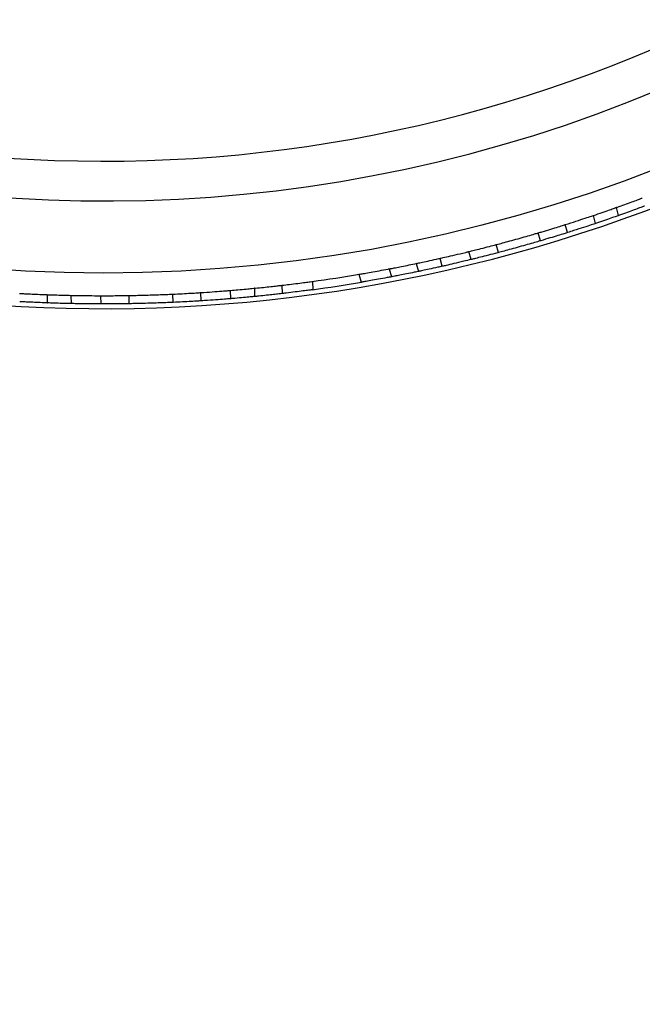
# Model space of a CAD drawing. Header units: millimetres. Extents: x 65 to 121, y 64 to 185.
# Tile 13 of 175: x 83.97 to 86.99, y 72.68 to 77.46. Entities that reach past the tile are written whole.
import ezdxf

# ---------------------------------------------------------------- set-up
doc = ezdxf.new("R2010")
doc.units = ezdxf.units.MM
doc.styles.add('SLDTEXTSTYLE0', font='TXT', dxfattribs={"width": 0.75})
doc.dimstyles.new('SLDDIMSTYLE2', dxfattribs={"dimtxt": 3.5, "dimasz": 3.302, "dimexe": 0, "dimexo": 0.0625, "dimgap": 0.875, "dimtad": 1, "dimlfac": 20, "dimrnd": 1e-09, "dimzin": 12, "dimdsep": 46, "dimtxsty": 'SLDTEXTSTYLE0', "dimsah": 1, "dimcen": 0.09, "dimadec": 0, "dimazin": 3, "dimtfac": 1, "dimtofl": 0, "dimtmove": 0, "dimatfit": 3, "dimfxl": 0, "dimfrac": 2, "dimtolj": 1, "dimtzin": 12, "dimarcsym": 0})

# ---------------------------------------------------------------- blocks, each defined once
blk = doc.blocks.new('_D_2')
at = {"color": 7, "linetype": 'Continuous', "lineweight": 18}
for p, q in [((85.6378, 104.0135), (117.2944, 104.0135)), ((116.2944, 104.0135), (116.2944, 64.0135)), ((85.6378, 64.0135), (117.2944, 64.0135))]:
    blk.add_line(p, q, dxfattribs=at)
for points in [[(116.2944, 104.0135), (115.7864, 100.7115), (116.8024, 100.7115)], [(116.2944, 64.0135), (116.8024, 67.3155), (115.7864, 67.3155)]]:
    blk.add_solid(points, dxfattribs=at)
at = {"color": 7, "linetype": 'Continuous', "lineweight": 18, "insert": (111.7827, 78.2428), "char_height": 3.5, "attachment_point": 1, "rotation": 90, "style": 'SLDTEXTSTYLE0'}
blk.add_mtext('800', dxfattribs=at)

msp = doc.modelspace()

# ---------------------------------------------------------------- linework, layer by layer
at = {"color": 7, "linetype": 'Continuous', "lineweight": 25}
for p, q in [((86.76143, 76.46981), (86.75065, 76.50839)), ((86.87292, 76.50814), (86.8621, 76.54681)), ((86.62468, 76.42531), (86.6139, 76.46386)), ((86.49403, 76.38549), (86.48326, 76.42401)), ((86.28948, 76.32829), (86.27871, 76.36682)), ((86.15712, 76.29459), (86.14635, 76.33313)), ((85.8911, 76.27537), (85.9019, 76.23676)), ((86.01712, 76.26171), (86.00634, 76.30028)), ((85.61204, 76.22287), (85.62288, 76.18413)), ((85.75939, 76.24922), (85.7702, 76.21056)), ((85.39005, 76.14835), (85.3888, 76.18857)), ((84.71083, 76.08679), (84.70959, 76.12678)), ((84.84721, 76.0942), (84.84597, 76.1342)), ((84.99063, 76.10468), (84.98939, 76.14471)), ((85.10805, 76.1152), (85.10681, 76.15527)), ((85.24155, 76.1296), (85.24031, 76.16977)), ((84.09906, 76.12407), (84.1003, 76.08406)), ((84.21815, 76.08075), (84.21691, 76.12078)), ((84.36195, 76.07917), (84.36071, 76.11917)), ((84.49853, 76.08022), (84.49729, 76.1202))]:
    msp.add_line(p, q, dxfattribs=at)
msp.add_circle((84.37246, 83.57916), 7.35, dxfattribs=at)
for radius, start, end in [(6.80778, 268.009494, 327.403961), (6.80778, 215.723647, 268.009494), (7, 215.607151, 299.466794), (7.52307, 242.517804, 296.415784), (7.46, 277.810628, 279.584499), (7.5, 277.778316, 279.61681)]:
    msp.add_arc((84.37246, 83.57916), radius, start, end, dxfattribs=at)
for points, knots in [([(86.85775, 76.54532), (86.86986, 76.54962), (86.89408, 76.55822), (86.92952, 76.57106), (86.95933, 76.58202), (86.97993, 76.58968), (86.9881, 76.59274), (86.98792, 76.59267), (86.98788, 76.59266)], [0, 0, 0, 0, 0.1893154, 0.3786269, 0.5679908, 0.757057, 0.9455282, 1, 1, 1, 1]), ([(86.6139, 76.46386), (86.63184, 76.46955), (86.66771, 76.48095), (86.71209, 76.4955), (86.73939, 76.5046), (86.74768, 76.50739), (86.75065, 76.50839)], [0, 0, 0, 0, 0.2810745, 0.5621479, 0.8432137, 1, 1, 1, 1]), ([(86.75065, 76.50839), (86.76549, 76.51341), (86.79518, 76.52346), (86.83131, 76.53601), (86.85436, 76.54411), (86.86374, 76.54743), (86.86169, 76.54671), (86.8615, 76.54664)], [0, 0, 0, 0, 0.2439335, 0.4878715, 0.7316544, 0.9749727, 1, 1, 1, 1]), ([(86.87146, 76.50774), (86.87189, 76.50789), (86.87406, 76.50866), (86.86264, 76.50461), (86.83771, 76.49588), (86.80197, 76.48351), (86.77429, 76.47415), (86.76143, 76.46981)], [0, 0, 0, 0, 0.0600549, 0.3028573, 0.5457465, 0.7890753, 1, 1, 1, 1]), ([(86.99804, 76.55375), (86.99774, 76.55364), (86.99706, 76.55339), (86.98188, 76.54772), (86.95677, 76.53844), (86.92396, 76.52648), (86.89308, 76.51539), (86.87484, 76.50893), (86.86855, 76.50671)], [0, 0, 0, 0, 0.1466261, 0.3344131, 0.5224777, 0.7111565, 0.9003255, 1, 1, 1, 1]), ([(86.48326, 76.42401), (86.48938, 76.42582), (86.51024, 76.43199), (86.5451, 76.44251), (86.58139, 76.45367), (86.6043, 76.46083), (86.61128, 76.46303), (86.6139, 76.46386)], [0, 0, 0, 0, 0.1032262, 0.3519301, 0.6007039, 0.8495089, 1, 1, 1, 1]), ([(86.76143, 76.46981), (86.75535, 76.46777), (86.74319, 76.46369), (86.70448, 76.45088), (86.66281, 76.43737), (86.63476, 76.4285), (86.62468, 76.42531)], [0, 0, 0, 0, 0.2807045, 0.561399, 0.8423319, 1, 1, 1, 1]), ([(86.27871, 76.36682), (86.28185, 76.36765), (86.29222, 76.3704), (86.31724, 76.37708), (86.35465, 76.38728), (86.3952, 76.39858), (86.43387, 76.40959), (86.46449, 76.41849), (86.47764, 76.42236), (86.48326, 76.42401)], [0, 0, 0, 0, 0.0705008, 0.2321987, 0.3939057, 0.5555977, 0.7172741, 0.8789586, 1, 1, 1, 1]), ([(86.62468, 76.42531), (86.61992, 76.42382), (86.6103, 76.42079), (86.57952, 76.41122), (86.54027, 76.39924), (86.50992, 76.39017), (86.49461, 76.38566), (86.49403, 76.38549)], [0, 0, 0, 0, 0.2434972, 0.4923405, 0.7412983, 0.9902922, 1, 1, 1, 1]), ([(86.14635, 76.33313), (86.14751, 76.33341), (86.15264, 76.33467), (86.16985, 76.3389), (86.20374, 76.34739), (86.24209, 76.35719), (86.26785, 76.36397), (86.27871, 76.36682)], [0, 0, 0, 0, 0.07262655, 0.32127404, 0.56999931, 0.81882463, 1, 1, 1, 1]), ([(86.49403, 76.38549), (86.4932, 76.38524), (86.48557, 76.38299), (86.4662, 76.37731), (86.43069, 76.36707), (86.3907, 76.35577), (86.35079, 76.34474), (86.31551, 76.3352), (86.29707, 76.3303), (86.28988, 76.3284), (86.28948, 76.32829)], [0, 0, 0, 0, 0.0198044, 0.1815586, 0.343328, 0.5050889, 0.666831, 0.8285732, 0.9903344, 1, 1, 1, 1]), ([(86.00634, 76.30028), (86.00777, 76.3006), (86.01418, 76.30204), (86.03561, 76.30688), (86.07793, 76.31667), (86.11788, 76.32618), (86.14129, 76.33189), (86.14635, 76.33313)], [0, 0, 0, 0, 0.0804452, 0.3608784, 0.6415243, 0.9224797, 1, 1, 1, 1]), ([(86.28948, 76.32829), (86.28798, 76.3279), (86.27163, 76.32358), (86.24017, 76.31539), (86.20084, 76.3054), (86.17091, 76.29797), (86.16158, 76.29568), (86.15712, 76.29459)], [0, 0, 0, 0, 0.025152, 0.273982, 0.5228746, 0.7718202, 1, 1, 1, 1]), ([(85.75939, 76.24922), (85.76063, 76.24945), (85.76311, 76.24992), (85.78237, 76.25359), (85.81075, 76.2591), (85.84619, 76.26614), (85.87573, 76.27217), (85.89184, 76.27552), (85.89561, 76.27631)], [0, 0, 0, 0, 0.1879073, 0.3758026, 0.5640389, 0.7529001, 0.9421879, 1, 1, 1, 1]), ([(85.8911, 76.27537), (85.89266, 76.27569), (85.89578, 76.27634), (85.9201, 76.28144), (85.95586, 76.2891), (85.98739, 76.29603), (86.0046, 76.29989), (86.00634, 76.30028)], [0, 0, 0, 0, 0.2429021, 0.4857939, 0.7289745, 0.9726375, 1, 1, 1, 1]), ([(86.15712, 76.29459), (86.14528, 76.2917), (86.11513, 76.28437), (86.07174, 76.27415), (86.03437, 76.26559), (86.02269, 76.26296), (86.01712, 76.26171)], [0, 0, 0, 0, 0.1818068, 0.4627615, 0.7437987, 1, 1, 1, 1]), ([(85.61204, 76.22287), (85.61345, 76.2231), (85.61626, 76.22358), (85.63816, 76.2273), (85.67043, 76.23291), (85.71078, 76.24014), (85.74186, 76.24591), (85.75787, 76.24893), (85.7597, 76.24928)], [0, 0, 0, 0, 0.1940761, 0.3881334, 0.5827226, 0.7783011, 0.9745785, 1, 1, 1, 1]), ([(85.9064, 76.2377), (85.89809, 76.23597), (85.87733, 76.23165), (85.84358, 76.22482), (85.81012, 76.21822), (85.78494, 76.21336), (85.77198, 76.21089), (85.7707, 76.21065), (85.7702, 76.21056)], [0, 0, 0, 0, 0.1262864, 0.3153722, 0.5046484, 0.693762, 0.8823587, 1, 1, 1, 1]), ([(86.01712, 76.26171), (86.00973, 76.26005), (85.98695, 76.25495), (85.95213, 76.24737), (85.92048, 76.24064), (85.90414, 76.23723), (85.90252, 76.23689), (85.9019, 76.23676)], [0, 0, 0, 0, 0.1170788, 0.3607906, 0.6044823, 0.8478298, 1, 1, 1, 1]), ([(85.24, 76.16977), (85.25157, 76.17114), (85.27765, 76.17423), (85.31733, 76.1792), (85.35345, 76.18392), (85.37808, 76.18724), (85.38934, 76.18879), (85.38783, 76.18858), (85.38747, 76.18853)], [0, 0, 0, 0, 0.1564838, 0.3527347, 0.5491125, 0.7450054, 0.9399518, 1, 1, 1, 1]), ([(85.77051, 76.21061), (85.76361, 76.20931), (85.74245, 76.20531), (85.70662, 76.19874), (85.66841, 76.19195), (85.63968, 76.18698), (85.6249, 76.18447), (85.62344, 76.18422), (85.62288, 76.18413)], [0, 0, 0, 0, 0.0950173, 0.2910295, 0.4873254, 0.683336, 0.8785119, 1, 1, 1, 1]), ([(83.96602, 76.13024), (83.96634, 76.13022), (83.96707, 76.13018), (83.98324, 76.12931), (84.00998, 76.12795), (84.04487, 76.12632), (84.07765, 76.12496), (84.09699, 76.12425), (84.10366, 76.124)], [0, 0, 0, 0, 0.1466176, 0.3343953, 0.5224536, 0.7111328, 0.9003073, 1, 1, 1, 1]), ([(84.49729, 76.1202), (84.50543, 76.12034), (84.52171, 76.12063), (84.55856, 76.12144), (84.5996, 76.12258), (84.64132, 76.12397), (84.6786, 76.12542), (84.69983, 76.12634), (84.70829, 76.12672), (84.70959, 76.12678)], [0, 0, 0, 0, 0.1617689, 0.3235379, 0.4853016, 0.6470457, 0.8087868, 0.9705461, 1, 1, 1, 1]), ([(84.70959, 76.12678), (84.72505, 76.12751), (84.75598, 76.12897), (84.79732, 76.13124), (84.83036, 76.13321), (84.84074, 76.13387), (84.84597, 76.1342)], [0, 0, 0, 0, 0.2489881, 0.4979743, 0.7470011, 1, 1, 1, 1]), ([(84.84597, 76.1342), (84.86475, 76.13544), (84.9023, 76.13792), (84.94887, 76.14143), (84.97756, 76.14373), (84.98627, 76.14445), (84.98939, 76.14471)], [0, 0, 0, 0, 0.2810745, 0.5621479, 0.8432137, 1, 1, 1, 1]), ([(84.98939, 76.14471), (85.00181, 76.14576), (85.02987, 76.14813), (85.06733, 76.15157), (85.09472, 76.15419), (85.10764, 76.15547), (85.10556, 76.15527), (85.10507, 76.15522)], [0, 0, 0, 0, 0.1935268, 0.4374443, 0.6812374, 0.9246035, 1, 1, 1, 1]), ([(85.10222, 76.15494), (85.11473, 76.15619), (85.14002, 76.15871), (85.17732, 76.16268), (85.20905, 76.1662), (85.23111, 76.16873), (85.24007, 76.16978), (85.23991, 76.16976), (85.23987, 76.16976)], [0, 0, 0, 0, 0.1852898, 0.3745511, 0.5639077, 0.7529751, 0.941451, 1, 1, 1, 1]), ([(85.24058, 76.12957), (85.24037, 76.12955), (85.23986, 76.12949), (85.22527, 76.12779), (85.19953, 76.12488), (85.16536, 76.12116), (85.13172, 76.11766), (85.11127, 76.11564), (85.10347, 76.11487)], [0, 0, 0, 0, 0.1297604, 0.317439, 0.5054428, 0.6940534, 0.8831787, 1, 1, 1, 1]), ([(85.3885, 76.1483), (85.38844, 76.14829), (85.38831, 76.14827), (85.37158, 76.14599), (85.34257, 76.14214), (85.30388, 76.13718), (85.26835, 76.13283), (85.2476, 76.13039), (85.24124, 76.12965)], [0, 0, 0, 0, 0.1340835, 0.327829, 0.5220814, 0.717289, 0.9133274, 1, 1, 1, 1]), ([(84.10491, 76.08393), (84.09206, 76.08441), (84.06638, 76.08536), (84.02872, 76.08701), (83.997, 76.08855), (83.97505, 76.08969), (83.96635, 76.09016), (83.96654, 76.09015), (83.96658, 76.09015)], [0, 0, 0, 0, 0.1893089, 0.3786139, 0.5679707, 0.7570331, 0.9455068, 1, 1, 1, 1]), ([(84.21815, 76.08075), (84.20248, 76.0811), (84.17115, 76.0818), (84.13292, 76.08297), (84.1085, 76.0838), (84.09856, 76.08416), (84.10073, 76.08408), (84.10093, 76.08407)], [0, 0, 0, 0, 0.2439291, 0.4878626, 0.7316427, 0.9749632, 1, 1, 1, 1]), ([(84.10058, 76.12411), (84.10012, 76.12413), (84.09782, 76.12421), (84.10993, 76.12377), (84.13632, 76.12288), (84.17413, 76.12174), (84.20334, 76.12109), (84.21691, 76.12078)], [0, 0, 0, 0, 0.060049, 0.302844, 0.5457267, 0.7890538, 1, 1, 1, 1]), ([(84.21691, 76.12078), (84.22332, 76.12065), (84.23615, 76.12038), (84.27692, 76.11972), (84.32072, 76.11928), (84.35014, 76.1192), (84.36071, 76.11917)], [0, 0, 0, 0, 0.2807027, 0.5613952, 0.8423288, 1, 1, 1, 1]), ([(84.36195, 76.07917), (84.34313, 76.07924), (84.30549, 76.07938), (84.2588, 76.07999), (84.23003, 76.0805), (84.22128, 76.08068), (84.21815, 76.08075)], [0, 0, 0, 0, 0.2810724, 0.5621436, 0.8432075, 1, 1, 1, 1]), ([(84.36071, 76.11917), (84.36585, 76.11916), (84.37611, 76.11914), (84.40882, 76.11922), (84.45032, 76.11951), (84.48155, 76.11997), (84.49729, 76.1202)], [0, 0, 0, 0, 0.24891608, 0.4978286, 0.74682269, 1, 1, 1, 1]), ([(84.49853, 76.08022), (84.48305, 76.07999), (84.45209, 76.07952), (84.41069, 76.07923), (84.37759, 76.07915), (84.36719, 76.07916), (84.36195, 76.07917)], [0, 0, 0, 0, 0.24898785, 0.49797378, 0.74700001, 1, 1, 1, 1]), ([(84.71083, 76.08679), (84.70269, 76.08643), (84.68642, 76.08571), (84.6496, 76.08425), (84.60857, 76.08284), (84.56684, 76.08164), (84.52954, 76.08078), (84.5083, 76.08038), (84.49983, 76.08024), (84.49853, 76.08022)], [0, 0, 0, 0, 0.1617689, 0.3235378, 0.4853015, 0.6470458, 0.8087871, 0.9705464, 1, 1, 1, 1]), ([(84.84721, 76.0942), (84.84208, 76.09387), (84.83184, 76.09323), (84.79919, 76.09128), (84.75775, 76.089), (84.72655, 76.08753), (84.71083, 76.08679)], [0, 0, 0, 0, 0.2489166, 0.4978297, 0.7468235, 1, 1, 1, 1]), ([(84.99063, 76.10468), (84.98424, 76.10415), (84.97146, 76.1031), (84.93081, 76.09992), (84.88712, 76.09678), (84.85776, 76.09488), (84.84721, 76.0942)], [0, 0, 0, 0, 0.2807045, 0.561399, 0.8423319, 1, 1, 1, 1]), ([(85.10631, 76.11515), (85.10625, 76.11514), (85.10611, 76.11513), (85.08733, 76.11329), (85.05477, 76.11023), (85.0197, 76.10711), (84.99732, 76.10524), (84.99063, 76.10468)], [0, 0, 0, 0, 0.1674294, 0.4100746, 0.6529995, 0.8964119, 1, 1, 1, 1])]:
    msp.add_open_spline(points, degree=3, knots=knots, dxfattribs=at)

# ---------------------------------------------------------------- dimensions: what is measured, and where the dimension line sits
at = {"color": 7, "linetype": 'Continuous', "lineweight": 18}
dim = msp.add_linear_dim(base=(116.29442, 64.01348), p1=(84.6378, 104.01348), p2=(84.6378, 64.01348), angle=90, dimstyle='SLDDIMSTYLE2', dxfattribs=at)
dim.commit()
dim.dimension.update_dxf_attribs({"geometry": '_D_2', "text_midpoint": (116.29442, 82.12194), "dimtype": 160})

doc.saveas('drawing.dxf')
